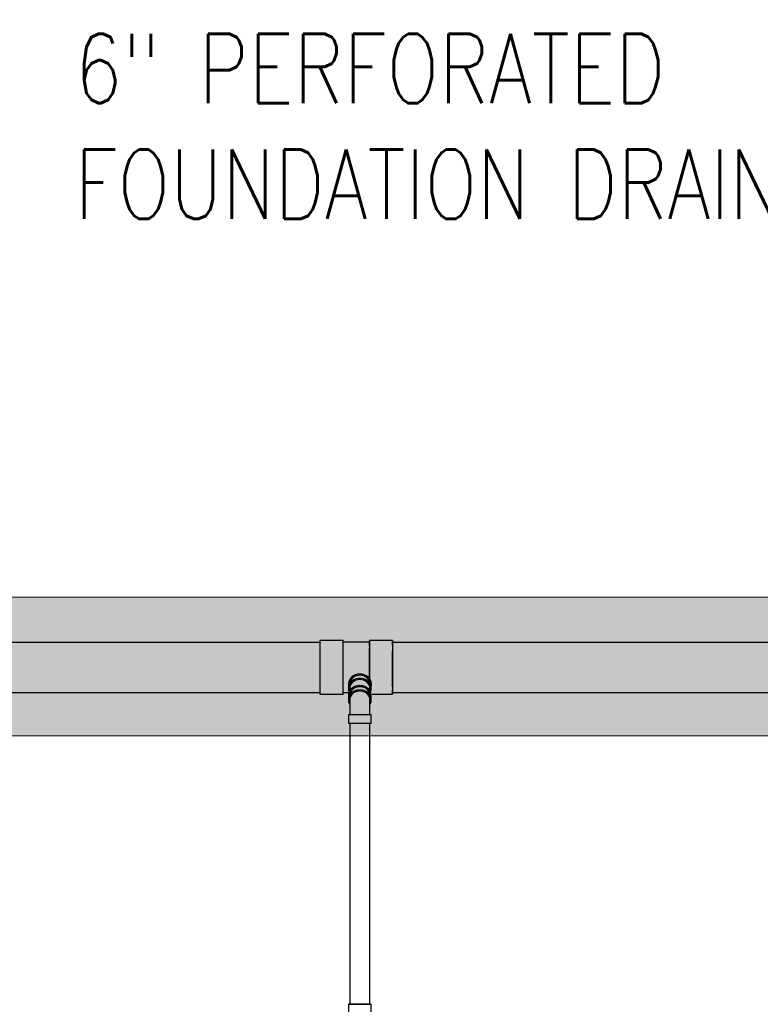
# Model space of a CAD drawing. Header units: inches. Extents: x -20481 to 20248, y -642 to 972.
# Tile 31 of 37: x 699 to 827, y 140 to 310. Entities that reach past the tile are written whole.
import ezdxf
from ezdxf import colors
from ezdxf.entities.mleader import LeaderData, LeaderLine
from ezdxf.math import Vec2, Vec3

# ---------------------------------------------------------------- set-up
doc = ezdxf.new("R2010")
doc.units = ezdxf.units.IN
doc.header["$MEASUREMENT"] = 0
doc.linetypes.add('Dash 1_16_', pattern=[0.125, 0.0625, -0.0625])
doc.layers.add('P-PIPE', color=3, linetype='Continuous')
doc.layers.add('S-ANNO-TEXT', color=2, linetype='Continuous')
doc.layers.add('S-TRCH-PATT', color=8, linetype='Continuous', lineweight=18)
doc.layers.add('S-WALL-PATT', color=8, linetype='Continuous', lineweight=18)
doc.styles.add('Annotative', font='romans.shx', dxfattribs={"width": 0.8, "height": 0.125})

# ---------------------------------------------------------------- blocks, each defined once
blk = doc.blocks.new('Bend - PVC - Sch 40 - DWV_USACE - Standard-1110594-00_SP_Foundation Drainage Plan-TO FDN_DOC-flat-1')
at = {"layer": 'P-PIPE'}
for p, q in [((1383.06, -205.92), (1383.06, -206.67)), ((1387.02, -206.67), (1387.02, -205.92)), ((1383.06, -209.21), (1383.06, -210.71)), ((1383.06, -209.21), (1387.02, -209.21)), ((1385.04, -209.21), (1385.04, -209.21)), ((1385.04, -209.21), (1385.04, -209.21)), ((1385.04, -209.21), (1385.04, -209.21)), ((1385.04, -209.21), (1385.04, -209.21)), ((1387.02, -210.71), (1387.02, -209.21)), ((1383.06, -210.71), (1387.02, -210.71)), ((1385.04, -210.71), (1385.04, -210.71)), ((1385.04, -210.71), (1385.04, -210.71))]:
    blk.add_line(p, q, dxfattribs=at)
at = {"layer": 'P-PIPE', "flags": 128}
for points in [[(1383.29, -206.67), (1383.29, -206.73), (1383.29, -206.8), (1383.29, -206.87), (1383.29, -206.94), (1383.29, -207.02), (1383.29, -207.09), (1383.29, -207.18), (1383.29, -207.26), (1383.29, -207.35), (1383.29, -207.44), (1383.29, -207.54), (1383.29, -207.64), (1383.29, -207.74), (1383.29, -207.84), (1383.29, -207.94), (1383.29, -208.05), (1383.29, -208.16), (1383.29, -208.27), (1383.29, -208.38), (1383.29, -208.49), (1383.29, -208.6), (1383.29, -208.72), (1383.29, -208.84), (1383.29, -208.95), (1383.29, -209.07), (1383.29, -209.19), (1383.29, -209.21)], [(1386.79, -209.21), (1386.79, -209.09), (1386.79, -208.97), (1386.79, -208.86), (1386.79, -208.74), (1386.79, -208.63), (1386.79, -208.51), (1386.79, -208.4), (1386.79, -208.29), (1386.79, -208.18), (1386.79, -208.07), (1386.79, -207.96), (1386.79, -207.86), (1386.79, -207.75), (1386.79, -207.65), (1386.79, -207.56), (1386.79, -207.46), (1386.79, -207.37), (1386.79, -207.28), (1386.79, -207.19), (1386.79, -207.11), (1386.79, -207.03), (1386.79, -206.95), (1386.79, -206.88), (1386.79, -206.81), (1386.79, -206.75), (1386.79, -206.68), (1386.79, -206.67)]]:
    blk.add_lwpolyline(points, dxfattribs=at)
at = {"layer": 'P-PIPE'}
for centre, major_axis, start_param, end_param in [((1385.04, -206.67), (1.98, 0), 1.570796, 3.627428), ((1385.04, -205.92), (1.98, 0), 1.570796, 3.141593), ((1385.04, -206.67), (1.75, 0), 1.570796, 3.141593), ((1385.04, -205.92), (1.98, 0), 6.062597, 7.853982), ((1385.04, -206.67), (1.98, 0), 5.813092, 7.853982), ((1385.04, -206.67), (1.75, 0), 6.283185, 7.853982)]:
    blk.add_ellipse(centre, major_axis=major_axis, ratio=0.866025, start_param=start_param, end_param=end_param, dxfattribs=at)
blk = doc.blocks.new('Bend - PVC - Sch 40 - DWV_USACE - Standard-V11-00_SP_Foundation Drainage Plan-TO FDN_DOC-flat-4')
at = {"layer": 'P-PIPE'}
for p, q in [((999.17, -259.43), (999.17, -260.93)), ((1001.15, -259.43), (999.17, -259.43)), ((999.17, -259.43), (1001.15, -259.43)), ((1001.15, -259.43), (1003.13, -259.43)), ((1003.13, -259.43), (1001.15, -259.43)), ((1003.13, -260.93), (1003.13, -259.43)), ((1001.15, -260.93), (999.17, -260.93)), ((999.17, -260.93), (1001.15, -260.93)), ((1001.15, -260.93), (1003.13, -260.93)), ((1003.13, -260.93), (1001.15, -260.93)), ((1001.15, -260.93), (1001.15, -260.93)), ((1001.15, -260.93), (1001.15, -260.93)), ((1002.9, -260.93), (1002.9, -261.06)), ((1001.16, -262.02), (1001.15, -262.02)), ((1001.15, -265.98), (1001.16, -265.98))]:
    blk.add_line(p, q, dxfattribs=at)
at = {"layer": 'P-PIPE', "flags": 128}
for points in [[(999.4, -261.08), (999.4, -260.97), (999.4, -260.93)], [(999.4, -264), (999.4, -263.99), (999.4, -263.99), (999.4, -263.98), (999.4, -263.96), (999.4, -263.94), (999.4, -263.91), (999.4, -263.88), (999.4, -263.84), (999.4, -263.8), (999.4, -263.76), (999.4, -263.71), (999.4, -263.65), (999.4, -263.59), (999.4, -263.53), (999.4, -263.46), (999.4, -263.39), (999.4, -263.32), (999.4, -263.24), (999.4, -263.15), (999.4, -263.07), (999.4, -262.98), (999.4, -262.89), (999.4, -262.79), (999.4, -262.69), (999.4, -262.59), (999.4, -262.48), (999.4, -262.38), (999.4, -262.27), (999.4, -262.16), (999.4, -262.04), (999.4, -261.93), (999.4, -261.81), (999.4, -261.69), (999.4, -261.58), (999.4, -261.45), (999.4, -261.33), (999.4, -261.21), (999.4, -261.09)], [(1002.9, -261.08), (1002.9, -261.18), (1002.9, -261.3), (1002.9, -261.42), (1002.9, -261.54), (1002.9, -261.66), (1002.9, -261.78), (1002.9, -261.9), (1002.9, -262.01), (1002.9, -262.13), (1002.9, -262.24), (1002.9, -262.35), (1002.9, -262.46), (1002.9, -262.56), (1002.9, -262.66), (1002.9, -262.76), (1002.9, -262.86), (1002.9, -262.95), (1002.9, -263.04), (1002.9, -263.13), (1002.9, -263.22), (1002.9, -263.3), (1002.9, -263.37), (1002.9, -263.44), (1002.9, -263.51), (1002.9, -263.58), (1002.9, -263.64), (1002.9, -263.69), (1002.9, -263.74), (1002.9, -263.79), (1002.9, -263.83), (1002.9, -263.87), (1002.9, -263.9), (1002.9, -263.93), (1002.9, -263.95), (1002.9, -263.97), (1002.9, -263.98), (1002.9, -263.99), (1002.9, -264), (1002.9, -264)], [(999.4, -264), (999.4, -263.93), (999.41, -263.86), (999.42, -263.79), (999.43, -263.72), (999.44, -263.65), (999.45, -263.58), (999.47, -263.51), (999.49, -263.45), (999.52, -263.38), (999.54, -263.32), (999.57, -263.25), (999.6, -263.19), (999.63, -263.13), (999.67, -263.07), (999.71, -263.01), (999.75, -262.95), (999.79, -262.9), (999.84, -262.84), (999.88, -262.79), (999.93, -262.74), (999.99, -262.69), (1000.04, -262.65), (1000.09, -262.61), (1000.15, -262.56), (1000.21, -262.52), (1000.27, -262.49), (1000.33, -262.45), (1000.39, -262.42), (1000.45, -262.39), (1000.52, -262.37), (1000.58, -262.34), (1000.65, -262.32), (1000.72, -262.3), (1000.79, -262.29), (1000.86, -262.27), (1000.92, -262.26), (1000.99, -262.25), (1001.06, -262.25), (1001.13, -262.25), (1001.15, -262.25)], [(1001.15, -262.25), (1001.22, -262.25), (1001.29, -262.25), (1001.36, -262.26), (1001.43, -262.27), (1001.5, -262.28), (1001.57, -262.3), (1001.64, -262.32), (1001.7, -262.34), (1001.77, -262.36), (1001.83, -262.39), (1001.9, -262.41), (1001.96, -262.45), (1002.02, -262.48), (1002.08, -262.51), (1002.14, -262.55), (1002.2, -262.59), (1002.25, -262.64), (1002.31, -262.68), (1002.36, -262.73), (1002.41, -262.78), (1002.46, -262.83), (1002.5, -262.88), (1002.55, -262.94), (1002.59, -262.99), (1002.63, -263.05), (1002.66, -263.11), (1002.7, -263.17), (1002.73, -263.23), (1002.76, -263.3), (1002.78, -263.36), (1002.81, -263.43), (1002.83, -263.5), (1002.85, -263.56), (1002.86, -263.63), (1002.88, -263.7), (1002.89, -263.77), (1002.9, -263.84), (1002.9, -263.91), (1002.9, -263.98), (1002.9, -264)], [(1001.15, -265.75), (1001.08, -265.75), (1001.01, -265.74), (1000.94, -265.73), (1000.87, -265.72), (1000.81, -265.71), (1000.74, -265.7), (1000.67, -265.68), (1000.6, -265.66), (1000.54, -265.64), (1000.47, -265.61), (1000.41, -265.58), (1000.34, -265.55), (1000.28, -265.52), (1000.22, -265.48), (1000.16, -265.44), (1000.11, -265.4), (1000.05, -265.36), (1000, -265.31), (999.95, -265.27), (999.9, -265.22), (999.85, -265.17), (999.8, -265.11), (999.76, -265.06), (999.72, -265), (999.68, -264.94), (999.64, -264.88), (999.61, -264.82), (999.58, -264.76), (999.55, -264.7), (999.52, -264.63), (999.5, -264.57), (999.48, -264.5), (999.46, -264.43), (999.44, -264.36), (999.43, -264.29), (999.42, -264.23), (999.41, -264.16), (999.41, -264.09), (999.4, -264.02), (999.4, -264)], [(1002.9, -264), (1002.9, -264.07), (1002.9, -264.14), (1002.89, -264.21), (1002.88, -264.28), (1002.87, -264.35), (1002.85, -264.41), (1002.83, -264.48), (1002.81, -264.55), (1002.79, -264.61), (1002.76, -264.68), (1002.74, -264.74), (1002.71, -264.81), (1002.67, -264.87), (1002.64, -264.93), (1002.6, -264.99), (1002.56, -265.04), (1002.51, -265.1), (1002.47, -265.15), (1002.42, -265.2), (1002.37, -265.25), (1002.32, -265.3), (1002.27, -265.35), (1002.21, -265.39), (1002.16, -265.43), (1002.1, -265.47), (1002.04, -265.51), (1001.98, -265.54), (1001.92, -265.57), (1001.85, -265.6), (1001.79, -265.63), (1001.72, -265.65), (1001.65, -265.67), (1001.59, -265.69), (1001.52, -265.71), (1001.45, -265.72), (1001.38, -265.73), (1001.31, -265.74), (1001.24, -265.75), (1001.17, -265.75), (1001.15, -265.75)]]:
    blk.add_lwpolyline(points, dxfattribs=at)
at = {"layer": 'P-PIPE'}
for centre, major_axis, start_param, end_param in [((1001.15, -264), (0, -1.98), 3.141593, 6.283185), ((1001.16, -264), (0, -1.98), 3.141593, 6.283185), ((1001.15, -264), (0, -1.75), 3.141593, 6.283185), ((1001.15, -264), (0, -1.98), 0, 3.141593), ((1001.15, -264), (0, -1.75), 0, 3.141593), ((1001.16, -264), (0, -1.98), 0, 3.141593)]:
    blk.add_ellipse(centre, major_axis=major_axis, ratio=0.999999, start_param=start_param, end_param=end_param, dxfattribs=at)

msp = doc.modelspace()

# ---------------------------------------------------------------- hatches: boundary and pattern name
at = {"layer": 'S-WALL-PATT', "linetype": 'Dash 1_16_'}
h = msp.add_hatch(dxfattribs=at)
h.set_pattern_fill('AR-SAND', color=256, scale=4)
h.paths.add_polyline_path([(113.8117, 192), (340.9656, 192), (340.9656, 210), (924, 210), (924, 288), (1206, 288), (1206, -288), (924, -288), (924, -210), (337.0357, -210), (337.0357, -186), (154, -186), (154, -280), (90, -280), (90, -642), (66, -642), (66, -256), (130, -256), (130, -162), (361.0357, -162), (361.0357, -186), (948, -186), (948, -264), (1182, -264), (1182, 264), (948, 264), (948, 186), (364.9656, 186), (364.9656, 162), (90, 162), (90, 192), (66, 192), (66, 373), (66, 654), (90, 654), (90, 216.0196), (113.8117, 216.0196)])

# ---------------------------------------------------------------- linework, layer by layer
at = {"layer": 'P-PIPE'}
for p, q in [((755.1559, 202.4728), (751.1777, 202.4728)), ((763.7117, 202.4728), (759.7335, 202.4728)), ((751.1716, 202.134), (572.0673, 202.1966)), ((759.7335, 202.1781), (755.1559, 202.1781)), ((885.0041, 202.1509), (763.7238, 202.1509)), ((756.0982, 194.9775), (756.0849, 194.2632)), ((756.3135, 194.2275), (756.3135, 193.7919)), ((759.8135, 193.7919), (759.8135, 194.2156)), ((760.0424, 194.2021), (760.056, 194.9775)), ((572.0643, 193.5716), (751.1725, 193.509)), ((751.1777, 193.2039), (755.1559, 193.2039)), ((755.1559, 193.4987), (756.0966, 193.4987)), ((760.1799, 193.2039), (763.7117, 193.2039)), ((763.7238, 193.5259), (885.0041, 193.5259)), ((756.3135, 188.2096), (756.3135, 139.643)), ((759.8135, 139.643), (759.8135, 188.2096)), ((756.3095, 139.643), (758.0595, 139.643)), ((758.0595, 139.643), (756.3095, 139.643)), ((758.0595, 139.643), (759.8095, 139.643)), ((759.8095, 139.643), (758.0595, 139.643))]:
    msp.add_line(p, q, dxfattribs=at)
for centre, major_axis, ratio, start_param, end_param in [((751.1777, 197.8384), (0, -4.6345), 0.0104161, 2.0943951, 5.23598776), ((755.1559, 197.8384), (0, -4.6345), 0.0104161, 2.0943951, 5.23598776), ((755.1559, 197.8384), (0, -4.3397), 0.0104161, 2.0943951, 5.23598776), ((759.7335, 197.8384), (0, -4.6345), 0.0104161, 2.0943951, 5.12875635), ((759.7335, 197.8384), (0, -4.3397), 0.0104161, 2.0943951, 5.16006511), ((763.7117, 197.8384), (0, -4.6345), 0.0104161, 2.0943951, 5.23598776), ((751.1777, 197.8384), (0, -4.3125), 0.0104161, 3.14159265, 4.71238898), ((751.1777, 197.8384), (0, -4.3125), 0.0104161, 1.57079633, 3.14159265), ((763.7124, 197.8384), (0, -4.3125), 0.0104161, 3.14159265, 4.71238898), ((763.7124, 197.8384), (0, 4.3125), 0.0104161, 4.71238898, 6.28318531), ((751.1777, 197.8384), (0, -4.6345), 0.0104161, 5.23598776, 8.37758041), ((755.1559, 197.8384), (0, -4.6345), 0.0104161, 5.23598776, 8.37758041), ((755.1559, 197.8384), (0, -4.3397), 0.0104161, 5.23598776, 8.37758041), ((759.7335, 197.8384), (0, -4.3397), 0.0104161, 7.37856395, 8.37758041), ((759.7335, 197.8384), (0, -4.6345), 0.0104161, 7.4098613, 8.37758041), ((763.7117, 197.8384), (0, -4.6345), 0.0104161, 5.23598776, 8.37758041), ((751.1777, 197.8384), (0, -4.3125), 0.0104161, 4.71238898, 6.28318531), ((751.1777, 197.8384), (0, -4.3125), 0.0104161, 0, 1.57079633), ((763.7124, 197.8384), (0, -4.3125), 0.0104161, 4.71238898, 6.28318531), ((763.7124, 197.8384), (0, 4.3125), 0.0104161, 3.14159265, 4.71238898), ((758.0635, 194.2275), (1.9787, -0.0357), 0.86597842, -0.35059436, 3.52864029), ((758.0771, 194.9775), (1.9787, -0.0357), 0.86597842, 0.02083032, 3.16242297), ((758.0635, 194.2275), (1.75, 0), 0.8660254, 1.57079633, 3.14159265), ((758.0771, 194.9775), (1.7497, -0.0316), 0.86597842, 0.03418348, 3.10740917), ((758.0635, 194.2275), (1.75, 0), 0.8660254, 0, 1.57079633), ((758.0635, 192.9916), (1.75, 0), 0.8660254, 1.57079633, 3.14159265), ((758.0635, 192.9916), (1.75, 0), 0.8660254, 0, 1.57079633)]:
    msp.add_ellipse(centre, major_axis=major_axis, ratio=ratio, start_param=start_param, end_param=end_param, dxfattribs=at)
at = {"layer": 'S-TRCH-PATT', "linetype": 'Continuous', "lineweight": 0}
for points in [[(340.9656, 210), (924, 210), (924, 288), (1206, 288), (1206, -288), (924, -288), (924, -210), (337.0357, -210)], [(361.0357, -186), (948, -186), (948, -264), (1182, -264), (1182, 264), (948, 264), (948, 186), (364.9656, 186)]]:
    msp.add_lwpolyline(points, dxfattribs=at)

# ---------------------------------------------------------------- block references
for name, p in [('Bend - PVC - Sch 40 - DWV_USACE - Standard-1110594-00_SP_Foundation Drainage Plan-TO FDN_DOC-flat-1', (-626.9804, 398.9158)), ('Bend - PVC - Sch 40 - DWV_USACE - Standard-V11-00_SP_Foundation Drainage Plan-TO FDN_DOC-flat-4', (-243.0895, 399.0774))]:
    msp.add_blockref(name, p)

# ---------------------------------------------------------------- leaders
at = {"layer": 'S-ANNO-TEXT', "linetype": 'Continuous', "lineweight": -3}
ml = msp.add_multileader_mtext('Standard', dxfattribs=at)
ml.set_content('STEP FOUNDATION DRAIN ON TOP OF FOOTING', color=256, style='Annotative')
ml.set_leader_properties(color=1)
ml.build(insert=Vec2(0, 0))
ml.multileader.update_dxf_attribs({"text_right_attachment_type": 3, "dogleg_length": 0.125, "arrow_head_size": 12, "scale": 96})
ctx = ml.context
ctx.base_point, ctx.scale, ctx.char_height, ctx.arrow_head_size, ctx.landing_gap_size, ctx.plane_origin = Vec3(406.1989, 440.6388), 96, 12, 12, 12, Vec3(716.585, 556.3084)
ctx.right_attachment = 3
notes = []
notes.append((ctx, [(0, (1, 1, 0), (394.1989, 440.6388), (1, 0), 12, [(0, [(286.215, 177.8161)], 0, [])])]))
ctx.mtext.insert, ctx.mtext.width, ctx.mtext.defined_height, ctx.mtext.flow_direction = Vec3(418.1989, 446.6388), 180.765456, 847.4061, 5
ml = msp.add_multileader_mtext('Standard', dxfattribs=at)
ml.set_content('DROP UPPER FOUNDATION DRAIN INTO TOP OF LOWER DRAIN PIPE', color=256, style='Annotative')
ml.set_leader_properties(color=1)
ml.build(insert=Vec2(0, 0))
ml.multileader.update_dxf_attribs({"text_right_attachment_type": 3, "dogleg_length": 0.125, "arrow_head_size": 12, "scale": 96})
ctx = ml.context
ctx.base_point, ctx.scale, ctx.char_height, ctx.arrow_head_size, ctx.landing_gap_size, ctx.plane_origin = Vec3(406.1989, 383.7616), 96, 12, 12, 12, Vec3(716.585, 499.4313)
ctx.right_attachment = 3
notes.append((ctx, [(0, (1, 1, 0), (394.1989, 383.7616), (1, 0), 12, [(0, [(353.2332, 202.1306)], 0, [])])]))
ctx.mtext.insert, ctx.mtext.width, ctx.mtext.defined_height, ctx.mtext.flow_direction = Vec3(418.1989, 389.7616), 190.626225, 847.4061, 5
ml = msp.add_multileader_mtext('Standard', dxfattribs=at)
ml.set_content('EDGE OF FOOTING', color=256, style='Annotative')
ml.set_leader_properties(color=1)
ml.build(insert=Vec2(0, 0))
ml.multileader.update_dxf_attribs({"text_right_attachment_type": 3, "dogleg_length": 0.125, "arrow_head_size": 12, "scale": 96})
ctx = ml.context
ctx.base_point, ctx.scale, ctx.char_height, ctx.arrow_head_size, ctx.landing_gap_size, ctx.plane_origin = Vec3(406.1989, 302.3968), 96, 12, 12, 12, Vec3(716.585, 418.0665)
ctx.right_attachment = 3
notes.append((ctx, [(0, (1, 1, 0), (394.1989, 302.3968), (1, 0), 12, [(0, [(394.899, 185.8196)], 0, [])])]))
ctx.mtext.insert, ctx.mtext.width, ctx.mtext.defined_height, ctx.mtext.flow_direction = Vec3(418.1989, 308.3968), 180.765456, 847.4061, 5
ml = msp.add_multileader_mtext('Standard', dxfattribs=at)
ml.set_content('6" PERFORATED\\PFOUNDATION DRAIN, EMPTY INTO TOP OF 8" DRAIN', color=256, style='Annotative')
ml.set_leader_properties(color=1)
ml.build(insert=Vec2(0, 0))
ml.multileader.update_dxf_attribs({"text_right_attachment_type": 3, "dogleg_length": 0.125, "arrow_head_size": 12, "scale": 96})
ctx = ml.context
ctx.base_point, ctx.scale, ctx.char_height, ctx.arrow_head_size, ctx.landing_gap_size, ctx.plane_origin = Vec3(696.7907, 301.314), 96, 12, 12, 12, Vec3(998.9679, 383.7389)
ctx.right_attachment = 3
notes.append((ctx, [(1, (1, 1, 0), (905.1335, 236.7426), (-1, 0), 12, [(0, [(913.6443, 197.8384)], 0, [])])]))
ctx.mtext.insert, ctx.mtext.width, ctx.mtext.defined_height, ctx.mtext.flow_direction = Vec3(708.7907, 307.314), 184.759329, 9755.9466, 5
ml = msp.add_multileader_mtext('Standard', dxfattribs=at)
ml.set_content('8" DRAIN', color=256, style='Annotative')
ml.set_leader_properties(color=1)
ml.build(insert=Vec2(0, 0))
ml.multileader.update_dxf_attribs({"text_right_attachment_type": 3, "dogleg_length": 0.125, "arrow_head_size": 12, "scale": 96})
ctx = ml.context
ctx.base_point, ctx.scale, ctx.char_height, ctx.arrow_head_size, ctx.landing_gap_size, ctx.plane_origin = Vec3(-160.0281, 244.9305), 96, 12, 12, 12, Vec3(88.2799, 389.6411)
ctx.right_attachment = 3
notes.append((ctx, [(1, (1, 1, 0), (-60.9424, 242.6448), (-1, 0), 12, [(0, [(-5.4223, 204.1572)], 0, [])])]))
ctx.mtext.insert, ctx.mtext.width, ctx.mtext.defined_height, ctx.mtext.flow_direction = Vec3(-148.0281, 250.9305), 212.460999, 9755.9466, 5
for ctx, leaders in notes:
    for number, flags, end, landing, length, lines in leaders:
        leader = LeaderData()
        leader.index, (leader.has_last_leader_line, leader.has_dogleg_vector, leader.attachment_direction) = number, flags
        leader.last_leader_point, leader.dogleg_vector, leader.dogleg_length = Vec3(end), Vec3(landing), length
        for number, points, colour, breaks in lines:
            line = LeaderLine()
            line.index, line.vertices, line.color, line.breaks = number, Vec3.list(points), colors.encode_raw_color(colour), breaks
            leader.lines.append(line)
        ctx.leaders.append(leader)

doc.saveas('drawing.dxf')
